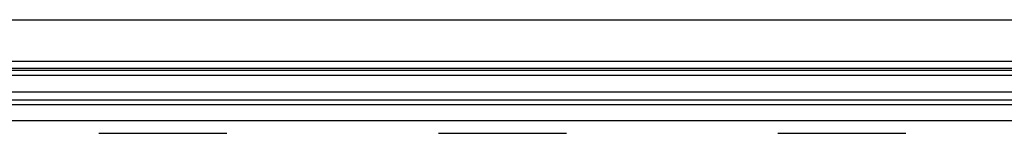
# Model space of a CAD drawing. Header units: millimetres. Extents: x -6552 to -4132, y 482 to 1483.
# Tile 17 of 80: x -6316 to -6186, y 1067 to 1082. Entities that reach past the tile are written whole.
import ezdxf

# ---------------------------------------------------------------- set-up
doc = ezdxf.new("R2010")
doc.units = ezdxf.units.MM
doc.header["$LTSCALE"] = 16.335
doc.layers.get('0').update_dxf_attribs({"linetype": 'CONTINUOUS'})
doc.layers.add('02___PRT_ALL_AXES', color=7, linetype='CONTINUOUS')

msp = doc.modelspace()

# ---------------------------------------------------------------- linework, layer by layer
at = {"color": 7, "linetype": 'Continuous'}
for p, q in [((-6449.84, 1076.96), (-6099.84, 1076.96)), ((-6449.84, 1076.06), (-6099.84, 1076.06)), ((-6444.84, 1075.79), (-6104.84, 1075.79)), ((-6449.84, 1075.14), (-6099.84, 1075.14)), ((-6099.84, 1072.86), (-6449.84, 1072.86)), ((-6099.84, 1071.81), (-6449.84, 1071.81)), ((-6449.84, 1071.25), (-6099.84, 1071.25)), ((-6449.84, 1069.13), (-6099.84, 1069.13)), ((-6305.82, 1067.44), (-6288.85, 1067.44)), ((-6260.82, 1067.44), (-6243.85, 1067.44)), ((-6215.82, 1067.44), (-6198.85, 1067.44))]:
    msp.add_line(p, q, dxfattribs=at)
at = {"layer": '02___PRT_ALL_AXES', "color": 7, "linetype": 'Continuous'}
msp.add_line((-6449.84, 1082.44), (-6099.84, 1082.44), dxfattribs=at)

doc.saveas('drawing.dxf')
